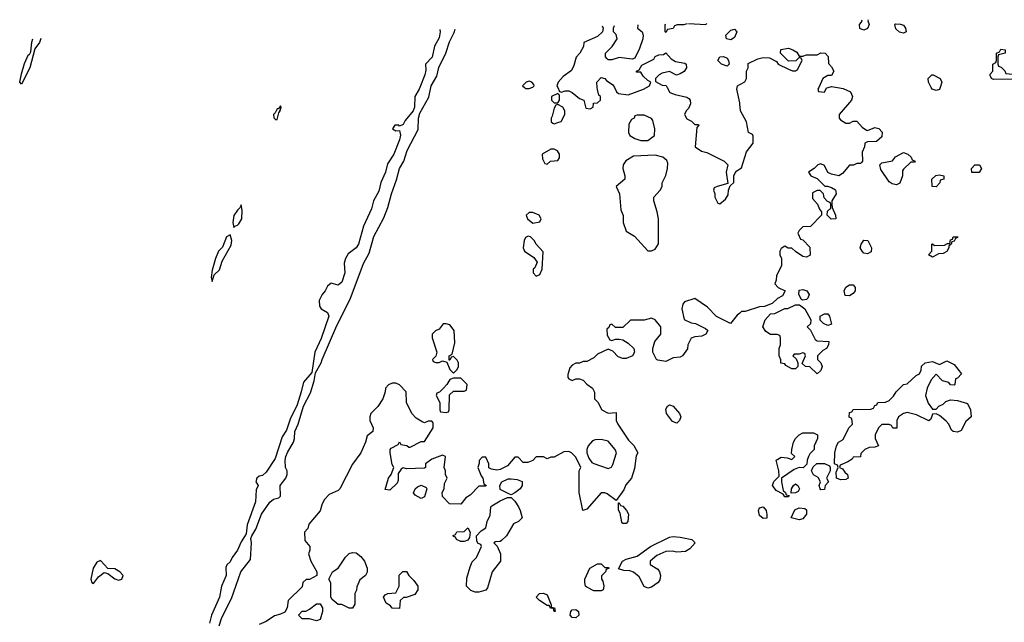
# Model space of a CAD drawing. Header units: inches. Extents: x 2701622 to 2964296, y 496201 to 720542.
# Tile 36 of 256: x 2716001 to 2721469, y 717029 to 720377. Entities that reach past the tile are written whole.
import ezdxf

# ---------------------------------------------------------------- set-up
doc = ezdxf.new("R2010")
doc.units = ezdxf.units.IN
doc.header["$MEASUREMENT"] = 0
for name, color, linetype in [('C7711', 7, 'Continuous'), ('C7712', 7, 'Continuous'), ('C7721', 7, 'Continuous'), ('C7722', 7, 'Continuous')]:
    doc.layers.add(name, color=color, linetype=linetype)

msp = doc.modelspace()

# ---------------------------------------------------------------- linework, layer by layer
at = {"layer": 'C7711', "color": 4, "elevation": 8}
for points in [[(2718223.3, 720000), (2718219.5, 719990), (2718195.5, 719950), (2718193.4, 719890), (2718186.4, 719870), (2718142.6, 719817.4), (2718130, 719794), (2718110, 719786), (2718106, 719790), (2718084.7, 719790), (2718071.3, 719770), (2718090, 719758.8), (2718110, 719762), (2718115.1, 719735.1), (2718110.3, 719709.7), (2718079.5, 719630), (2718044.1, 719575.9), (2718031.8, 719530), (2718006.9, 719473.1), (2717995, 719425), (2717966, 719370), (2717954.4, 719325.6), (2717910.4, 719230), (2717882, 719130), (2717870.2, 719109.8), (2717824.6, 719075.4), (2717810.3, 719050), (2717803.8, 719023.8), (2717806, 718970), (2717790, 718919.3), (2717770, 718902.7), (2717730, 718912.3), (2717710, 718897.2), (2717698, 718870), (2717681, 718850), (2717663.5, 718816.5), (2717665.2, 718785.2), (2717676, 718770), (2717710.4, 718750.4), (2717718.4, 718730), (2717674.6, 718605.4), (2717640.4, 718530), (2717623.4, 718416.6), (2717576.2, 718363.8), (2717564.9, 718310), (2717542.3, 718237.7), (2717502.3, 718157.7), (2717483.6, 718096.4), (2717459.5, 718060.5), (2717420, 717940), (2717370, 717862.7), (2717350, 717845.2), (2717330, 717842), (2717318, 717830), (2717312, 717810), (2717324.7, 717790), (2717314.4, 717765.6), (2717310, 717698), (2717264.4, 717570), (2717258.4, 717521.6), (2717230, 717476), (2717210.3, 717430), (2717180.7, 717390), (2717170, 717365.2), (2717150.5, 717349.5), (2717146, 717334), (2717147, 717290), (2717122, 717230), (2717110.4, 717170), (2717066.7, 717070), (2717055.4, 717024.6)], [(2717109.6, 717010), (2717123.1, 717056.9), (2717177.7, 717162.3), (2717228.2, 717310), (2717282, 717378), (2717287.6, 717470), (2717284.8, 717495.2), (2717289.3, 717510.7), (2717312.8, 717547.2), (2717343.6, 717630), (2717390, 717696.3), (2717410, 717712.7), (2717439.5, 717720.5), (2717449.4, 717730.6), (2717446.6, 717790), (2717479.3, 717830), (2717487, 717850), (2717486, 717870), (2717477.2, 717890), (2717475.6, 717930), (2717479.7, 717950), (2717487.7, 717972.3), (2717522.4, 718030), (2717527.8, 718050), (2717529.4, 718090), (2717547.3, 718130), (2717577, 718230), (2717615.2, 718304.8), (2717636.2, 718370), (2717644, 718416), (2717675.6, 718470), (2717680.7, 718490), (2717762.8, 718677.2), (2717836.4, 718823.6), (2717910, 719022.8), (2717940.9, 719079.1), (2717968.2, 719171.8), (2718023.6, 719276.4), (2718046.2, 719333.8), (2718065.4, 719410), (2718093.5, 719486.5), (2718109.8, 719550.2), (2718135.1, 719590), (2718152.3, 719650), (2718213.6, 719766.4), (2718216.2, 719830), (2718223.3, 719856.7), (2718274, 719946), (2718283.8, 720000)], [(2718804, 720000), (2718810, 719994), (2718830, 719994), (2718845, 720000)], [(2718988.8, 720000), (2718998, 719978), (2719010, 719974), (2719030, 719982), (2719050, 719982), (2719070, 719971.3), (2719110, 719938), (2719134, 719930), (2719145.4, 719885.4), (2719170, 719882), (2719186, 719890), (2719187.3, 719912.7), (2719210, 719914), (2719226, 719930), (2719226, 719950), (2719218, 719958), (2719209.2, 719989.2), (2719208.4, 720000)], [(2719303.5, 720000), (2719316, 719976), (2719326.4, 719966.4), (2719380.4, 719959.6), (2719466, 719990), (2719482, 720000)], [(2719596.8, 720000), (2719611.3, 719971.3), (2719640.7, 719960.7), (2719706.8, 719946.8), (2719718, 719938), (2719724.7, 719930), (2719726, 719910), (2719716, 719884), (2719702, 719870), (2719694, 719850), (2719705.4, 719825.4), (2719732.7, 719812.7), (2719750, 719794), (2719770, 719794), (2719772, 719790), (2719762, 719778), (2719752, 719670), (2719787.1, 719647.1), (2719818, 719638), (2719914, 719590), (2719934, 719570), (2719924.7, 719530), (2719934, 719466), (2719874, 719450), (2719858, 719442), (2719854, 719430), (2719862, 719410), (2719862, 719390), (2719878, 719358), (2719890, 719354), (2719920.4, 719379.6), (2719936.4, 719403.6), (2719938, 719430), (2719946, 719454), (2719967.3, 719472.7), (2719968, 719510), (2719974.6, 719525.4), (2719983.1, 719536.9), (2720000, 719547.6)], [(2720000, 719915.6), (2719984, 719990), (2719986, 720000)], [(2720000, 718747.1), (2719985.2, 718734.8), (2719948.7, 718688.7), (2719870, 718728), (2719820.2, 718780.2), (2719750, 718828), (2719694, 718810), (2719683.6, 718796.4), (2719678, 718770), (2719691.6, 718711.6), (2719730, 718692), (2719754, 718690), (2719810, 718662), (2719822, 718650), (2719812, 718630), (2719790, 718618), (2719750, 718615.3), (2719730, 718608), (2719711.3, 718570), (2719710.7, 718549.3), (2719682, 718510), (2719670, 718502), (2719630, 718498), (2719590, 718478), (2719544.7, 718484.7), (2719538, 718490), (2719518, 718530), (2719518, 718550), (2719528, 718590), (2719562, 718630), (2719562, 718670), (2719530, 718708.7), (2719510, 718718), (2719468.4, 718708.4), (2719392.7, 718707.3), (2719350, 718666), (2719310, 718666), (2719290, 718686), (2719278, 718682), (2719272.7, 718667.3), (2719262, 718658), (2719263.6, 718623.6), (2719278, 718598), (2719290, 718594), (2719310, 718602), (2719330, 718602), (2719350, 718598), (2719379.8, 718579.8), (2719411, 718551), (2719416, 718530), (2719404.7, 718510), (2719370, 718494), (2719350, 718494), (2719324.7, 718504.7), (2719294.6, 718534.6), (2719270, 718546), (2719210, 718518), (2719190, 718498), (2719150, 718478), (2719130, 718478), (2719110, 718468), (2719090, 718468), (2719070, 718458), (2719056.9, 718443.1), (2719045.4, 718405.4), (2719044.7, 718390), (2719050, 718382), (2719070, 718372), (2719090, 718382), (2719110, 718382), (2719130, 718374), (2719151.6, 718351.6), (2719182, 718330), (2719192.7, 718307.3), (2719194, 718270), (2719211.6, 718251.6), (2719234, 718210), (2719270, 718192), (2719314, 718194), (2719314, 718150), (2719322, 718130), (2719382, 718042), (2719410.9, 718010.9), (2719434, 717970), (2719425.4, 717954.6), (2719415.3, 717884.7), (2719398, 717830), (2719366.4, 717793.6), (2719355.3, 717764.7), (2719314, 717706), (2719263.1, 717743.1), (2719250, 717748.7), (2719230, 717748), (2719150, 717658), (2719128, 717650), (2719108.7, 717750), (2719108, 717870), (2719118, 717890), (2719090, 717946), (2719066, 717970), (2719050, 717978), (2719023.6, 717976.4), (2718970, 717946), (2718950, 717946), (2718930, 717938), (2718910, 717948), (2718870, 717948), (2718850, 717928), (2718823.6, 717916.4), (2718798, 717918), (2718770, 717946), (2718750, 717946), (2718710, 717898), (2718670, 717878), (2718650, 717875.3), (2718620.4, 717880.4), (2718607.3, 717887.3), (2718606, 717910), (2718590, 717946), (2718570, 717946), (2718552.7, 717927.3), (2718552.7, 717912.7), (2718544.7, 717890), (2718563.6, 717843.6), (2718574, 717830), (2718578, 717798), (2718592, 717790), (2718590, 717786), (2718550, 717786), (2718503.6, 717736.4), (2718479.6, 717720.4), (2718450, 717686), (2718388.4, 717688.4), (2718348.4, 717728.4), (2718348, 717750), (2718358, 717770), (2718360.4, 717799.6), (2718375.3, 717830), (2718366, 717850), (2718366, 717870), (2718358, 717890), (2718366, 717950), (2718350, 717958), (2718290, 717935.3), (2718254, 717910), (2718254, 717890), (2718250, 717886), (2718150, 717882), (2718130, 717888), (2718119.6, 717880.4), (2718103.6, 717856.4), (2718103.6, 717816.4), (2718096.9, 717803.1), (2718056, 717764), (2718030, 717768), (2718049.3, 717830), (2718064, 717850), (2718078, 717890), (2718070, 717906), (2718058, 717970), (2718058, 717990), (2718063.1, 717996.9), (2718102, 718018), (2718110, 718032), (2718118, 718018), (2718151.6, 718011.6), (2718162, 718002), (2718170, 718002), (2718230, 718034), (2718250, 718034), (2718298, 718110), (2718298, 718138), (2718290, 718146), (2718270, 718146), (2718250, 718138), (2718240.4, 718140.4), (2718203.1, 718163.1), (2718178, 718190), (2718149.2, 718250), (2718148, 718310), (2718110, 718348), (2718090, 718358), (2718070, 718358), (2718050, 718348), (2718032, 718330), (2718031.3, 718310), (2718018, 718270), (2717990, 718228), (2717951.1, 718188.9), (2717944.7, 718170), (2717944.7, 718150), (2717964.7, 718110), (2717962, 718090), (2717930, 718066), (2717922, 718030), (2717896, 717970), (2717850, 717908), (2717778.8, 717770), (2717770, 717761.2), (2717720.5, 717739.5), (2717691, 717710), (2717678, 717682), (2717670.5, 717649.5), (2717606, 717574), (2717602, 717550), (2717582, 717530), (2717583.6, 717483.6), (2717612, 717450), (2717612, 717430), (2717604.7, 717410), (2717618, 717370), (2717652, 717310), (2717651.3, 717288.7), (2717610, 717268), (2717592.7, 717267.3), (2717574, 717250), (2717570, 717226), (2717492, 717150), (2717486, 717110), (2717473.7, 717086.3), (2717450, 717074), (2717415.3, 717064.7), (2717370, 717034), (2717330, 717017.2)]]:
    msp.add_lwpolyline(points, dxfattribs=at)
for points in [[(2718990, 719966), (2718954, 719950), (2718954, 719930), (2718962, 719922), (2718970, 719914), (2718990, 719914), (2718998, 719930), (2718998, 719958)], [(2717450, 719898), (2717438, 719882), (2717430, 719882), (2717420.5, 719859.5), (2717411, 719850), (2717411.6, 719831.6), (2717422, 719822), (2717430, 719822), (2717440.7, 719859.3), (2717448, 719870), (2717446, 719874), (2717450, 719874), (2717453.2, 719890)], [(2718990, 719906), (2718978, 719902), (2718970, 719886), (2718958.8, 719841.2), (2718952, 719830), (2718952, 719810), (2718962, 719802), (2718970, 719798), (2718990, 719804.7), (2719008.4, 719811.6), (2719028, 719850), (2719028, 719870), (2719018, 719890)], [(2719470, 719846), (2719430, 719846), (2719418, 719842), (2719414, 719830), (2719398, 719822), (2719383.6, 719796.4), (2719382, 719750), (2719390, 719734), (2719416.9, 719716.9), (2719450, 719704.7), (2719490, 719704.7), (2719527.3, 719732.7), (2719528.7, 719770), (2719516.5, 719816.5), (2719510, 719828)], [(2718970, 719658), (2718950, 719658), (2718902, 719630), (2718903.6, 719603.6), (2718918, 719578), (2718930, 719574), (2718948.7, 719591.3), (2718990, 719594), (2718998, 719610), (2718998, 719630), (2718988.4, 719648.4)], [(2719530, 719624), (2719410, 719619), (2719367.1, 719592.9), (2719352, 719570), (2719351.3, 719550), (2719362, 719510), (2719362, 719490), (2719314, 719450), (2719332, 719410), (2719339.6, 719319.6), (2719351.6, 719288.4), (2719352, 719250), (2719370, 719202), (2719414.8, 719174.8), (2719490, 719092), (2719510, 719092), (2719530, 719102), (2719548.4, 719131.6), (2719548.7, 719270), (2719542, 719310), (2719522, 719370), (2719522, 719390), (2719558, 719430), (2719568.7, 719450), (2719568.7, 719470), (2719589.1, 719510.9), (2719599, 719550), (2719600.4, 719580.4), (2719594.6, 719594.6), (2719573.6, 719613.6)], [(2717230, 719348), (2717225.8, 719334.2), (2717210, 719319.3), (2717190, 719289), (2717184.2, 719250), (2717190, 719222), (2717192, 719228), (2717210, 719234.9), (2717217.4, 719242.6), (2717235.1, 719270), (2717236.6, 719316.6)], [(2718850, 719306), (2718830, 719306), (2718814, 719290), (2718822, 719270), (2718850, 719246), (2718890, 719254), (2718898, 719270), (2718886, 719290)], [(2717170, 719182), (2717148.7, 719170), (2717126.5, 719113.5), (2717104.9, 719090), (2717089.1, 719050.9), (2717070, 718986), (2717064.5, 718944.5), (2717070, 718922), (2717081.2, 718958.8), (2717110, 718986.8), (2717125.4, 719034.6), (2717175.6, 719124.4), (2717179.5, 719150)], [(2718825.4, 719174.6), (2718810, 719166), (2718802, 719150), (2718798, 719110), (2718804.7, 719090), (2718856, 719056), (2718874, 719030), (2718861, 718999), (2718852, 718990), (2718852, 718970), (2718870, 718952), (2718890, 718962), (2718902, 718990), (2718907.3, 719087.3), (2718868.9, 719128.9), (2718858, 719150), (2718838, 719170)], [(2718370, 718688), (2718352.7, 718687.3), (2718330, 718658), (2718311.1, 718648.9), (2718292, 718630), (2718291.3, 718610), (2718318, 718530), (2718311.6, 718508.4), (2718294, 718490), (2718298, 718478), (2718312.7, 718472.7), (2718330, 718472), (2718350, 718482), (2718374, 718474), (2718390, 718434), (2718410, 718414), (2718430, 718434), (2718438, 718450), (2718438, 718470), (2718430, 718486), (2718410, 718506), (2718398, 718502), (2718390, 718486), (2718386, 718486), (2718386, 718510), (2718402, 718518), (2718418, 718582), (2718414, 718650), (2718390, 718682)], [(2718450, 718386), (2718410, 718386), (2718390, 718378), (2718374, 718350), (2718352.7, 718327.3), (2718332.7, 718307.3), (2718318, 718302), (2718314, 718290), (2718334, 718250), (2718334, 718210), (2718338, 718198), (2718370, 718194), (2718382, 718198), (2718386, 718210), (2718387.3, 718292.7), (2718410, 718314), (2718470, 718314), (2718482, 718318), (2718486, 718350)], [(2719650, 718135.3), (2719625.6, 718145.6), (2719593.2, 718190), (2719590, 718214), (2719598, 718230), (2719610, 718238), (2719630.7, 718230.7), (2719664.7, 718190), (2719672, 718170), (2719664.7, 718150)], [(2719230, 718044), (2719196.9, 718043.1), (2719182, 718038), (2719158, 718010), (2719151, 717990), (2719151.3, 717970), (2719162, 717942), (2719178, 717918), (2719190, 717911.3), (2719270, 717884.7), (2719288.4, 717891.6), (2719294.6, 717905.4), (2719315.3, 717970), (2719308.7, 717990), (2719270, 718035.3)], [(2718730, 717738), (2718720.4, 717740.4), (2718670, 717768), (2718668, 717790), (2718678, 717810), (2718714, 717826), (2718730, 717826.8), (2718763.5, 717823.5), (2718790.8, 717810.8), (2718791, 717790), (2718781, 717770), (2718750, 717748)], [(2718230, 717718), (2718196.4, 717736.4), (2718188.4, 717748.4), (2718198, 717770), (2718210, 717782), (2718230, 717792), (2718258, 717778), (2718262, 717770), (2718250, 717726)], [(2718530, 717197.2), (2718506.3, 717206.3), (2718482, 717230), (2718484.7, 717275.3), (2718502, 717338), (2718514.6, 717365.4), (2718538, 717390), (2718566, 717450), (2718562, 717462), (2718547.3, 717467.3), (2718540.4, 717480.4), (2718538, 717510), (2718563.1, 717536.9), (2718590, 717554), (2718598, 717590), (2718614.6, 717625.4), (2718618, 717670), (2718623.1, 717676.9), (2718670, 717704.7), (2718710, 717722), (2718730, 717722), (2718750, 717702), (2718770.5, 717670.5), (2718780.7, 717650), (2718790.9, 717609.1), (2718772, 717590), (2718742.8, 717577.2), (2718704.7, 717510), (2718676.9, 717483.1), (2718670, 717478), (2718643.6, 717476.4), (2718634, 717470), (2718652, 717452), (2718672, 717410), (2718672, 717370), (2718624.7, 717310), (2718598.8, 717221.2), (2718590, 717208.7), (2718550, 717197.2)], [(2719350, 717578), (2719345.6, 717585.6), (2719336.4, 717636.4), (2719327.3, 717652.7), (2719326, 717694), (2719330, 717694), (2719338, 717678), (2719350, 717674), (2719371.1, 717651.1), (2719382, 717630), (2719378, 717590), (2719370, 717578)], [(2718450, 717478), (2718426, 717490), (2718422, 717502), (2718410, 717506), (2718408.4, 717511.6), (2718422, 717518), (2718428.4, 717531.6), (2718470, 717534), (2718490, 717554), (2718502, 717530), (2718499.6, 717500.4), (2718490, 717486), (2718470, 717478)], [(2719650, 717419), (2719624.7, 717424.7), (2719590, 717422.7), (2719539.9, 717400.1), (2719502, 717370), (2719502, 717350), (2719544.5, 717324.5), (2719554.8, 717310), (2719560.7, 717290), (2719555.5, 717264.5), (2719546, 717250), (2719510, 717224), (2719490, 717219), (2719470, 717228.7), (2719442, 717282), (2719410, 717308.7), (2719390, 717315.3), (2719356.4, 717316.4), (2719327.3, 717327.3), (2719348, 717370), (2719370, 717381), (2719430, 717396), (2719504, 717450), (2719610, 717502.8), (2719630, 717506.8), (2719670, 717502.8), (2719734, 717490), (2719752, 717470), (2719722, 717438), (2719698, 717422)], [(2717830, 717108), (2717790, 717128), (2717770, 717128), (2717736.4, 717156.4), (2717728, 717170), (2717728.4, 717248.4), (2717718, 717270), (2717738, 717310), (2717769.1, 717330.9), (2717810, 717392), (2717830, 717412), (2717850, 717418), (2717870, 717416), (2717895.9, 717395.9), (2717916, 717370), (2717931.3, 717330), (2717931.1, 717308.9), (2717922, 717290), (2717890, 717266), (2717872.7, 717227.3), (2717871.6, 717208.4), (2717862, 717190), (2717862, 717130), (2717850, 717108)], [(2716450, 717373.2), (2716430, 717362.9), (2716408.2, 717330), (2716396.3, 717270), (2716401, 717250), (2716410, 717244.9), (2716438.7, 717281.3), (2716470, 717306.8), (2716490, 717301), (2716530, 717270.7), (2716550, 717263), (2716568.7, 717270), (2716575.1, 717290), (2716557.2, 717310), (2716530, 717326.6), (2716490, 717328)], [(2718110, 717106), (2718070, 717108), (2718060.4, 717120.4), (2718036.4, 717136.4), (2718022, 717170), (2718030, 717182), (2718046, 717190), (2718090, 717194), (2718108.7, 717230), (2718109.3, 717290.7), (2718129.1, 717310.9), (2718150, 717311.3), (2718162, 717290), (2718190, 717262), (2718212, 717230), (2718212, 717210), (2718195.3, 717184.7), (2718148, 717168), (2718132, 717168), (2718114, 717150)], [(2719250, 717334), (2719270, 717334), (2719274, 717330), (2719258, 717322), (2719254, 717310), (2719232.7, 717287.3), (2719232, 717270), (2719238.8, 717258.8), (2719244.7, 717230), (2719242, 717210), (2719230, 717204), (2719190, 717205.2), (2719150, 717224), (2719144, 717230), (2719139, 717250), (2719139, 717270), (2719168, 717330), (2719210, 717354), (2719230, 717354)], [(2718970, 717088.7), (2718966, 717106), (2718950, 717108), (2718942, 717122), (2718930, 717122), (2718888.7, 717150), (2718868.7, 717170), (2718888, 717190), (2718910, 717191.3), (2718930, 717182), (2718952.7, 717127.3), (2718952.7, 717112.7), (2718972, 717110), (2718974, 717090)], [(2717650, 717038), (2717610, 717049.2), (2717569.3, 717049.3), (2717548.7, 717070), (2717569.1, 717090.9), (2717590, 717092), (2717610, 717102), (2717650, 717131.3), (2717670, 717132), (2717682, 717110), (2717682, 717090), (2717670, 717046)], [(2719090, 717054), (2719070, 717055.3), (2719059, 717070), (2719062, 717090), (2719070, 717098), (2719090, 717101), (2719104.7, 717090), (2719106, 717070)]]:
    msp.add_lwpolyline(points, close=True, dxfattribs=at)
at = {"layer": 'C7712', "color": 4}
for points, elevation in [([(2718335, 720322), (2718335.3, 720310), (2718330, 720275.3), (2718305.5, 720230), (2718291.6, 720168.4), (2718254.8, 720130), (2718255.8, 720095.8), (2718250.3, 720069.7), (2718223.3, 720000)], 8), ([(2718283.8, 720000), (2718285.6, 720010), (2718317.2, 720062.8), (2718328.4, 720111.6), (2718368, 720190), (2718387.2, 720252.8), (2718414.7, 720305.3), (2718419.2, 720324)], 8), ([(2719235.7, 720342.7), (2719242, 720330), (2719238, 720310), (2719210, 720284), (2719134, 720250), (2719131.6, 720228.4), (2719112, 720190), (2719090.9, 720169.1), (2719078.8, 720121.2), (2719065.4, 720094.6), (2719019.8, 720060.2), (2718992, 720030), (2718984.7, 720010), (2718988.8, 720000)], 8), ([(2719434.6, 720347.2), (2719432, 720330), (2719458, 720310), (2719462.8, 720290), (2719461, 720270), (2719442.8, 720217.2), (2719418, 720162), (2719402, 720158), (2719330, 720167), (2719290, 720152.7), (2719270, 720154), (2719260.9, 720160.9), (2719254, 720170), (2719254, 720190), (2719291.9, 720228.1), (2719319, 720270), (2719313.6, 720293.6), (2719298, 720310), (2719298, 720330), (2719303.7, 720344.2)], 8), ([(2719708.1, 720353.5), (2719688.4, 720348.4), (2719652.7, 720347.3), (2719638, 720342), (2719630, 720328), (2719598, 720322), (2719590, 720306), (2719586, 720310), (2719586, 720350), (2719589.5, 720350.8)], 8), ([(2719814.8, 720355.9), (2719811.3, 720348.7), (2719716, 720353.7)], 8), ([(2716010, 720019.3), (2716000.9, 720030), (2716010, 720076), (2716027.6, 720132.4), (2716050, 720182.8), (2716056, 720184), (2716062, 720198), (2716068.3, 720251.7), (2716074.6, 720270.2)], 4), ([(2716119, 720271.2), (2716110, 720249.4), (2716084.9, 720215.1), (2716057.8, 720110), (2716010, 720019.3)], 4), ([(2719482, 720000), (2719498, 720010), (2719506, 720030), (2719490, 720038), (2719463.1, 720063.1), (2719450, 720086), (2719426, 720086), (2719426, 720090), (2719442, 720098), (2719456.4, 720123.6), (2719522, 720158), (2719530, 720172), (2719550, 720182), (2719576.4, 720183.6), (2719590, 720192), (2719619.6, 720159.6), (2719643.6, 720143.6), (2719695.3, 720135.3), (2719702, 720130), (2719704.7, 720110), (2719690.6, 720089.4), (2719670, 720075.3), (2719649, 720069), (2719610, 720088), (2719570, 720079), (2719552, 720070), (2719532, 720050), (2719532.7, 720032.7), (2719570, 720012), (2719591.1, 720011.1), (2719596.8, 720000)], 8), ([(2718845, 720000), (2718850, 720002), (2718858, 720010), (2718856.4, 720016.4), (2718846, 720030), (2718830, 720035.3), (2718814, 720030), (2718794, 720010), (2718804, 720000)], 8), ([(2719208.4, 720000), (2719206, 720030), (2719230, 720054.8), (2719250, 720050.8), (2719259.1, 720039.1), (2719295.5, 720015.5), (2719303.5, 720000)], 8), ([(2719986, 720000), (2719988, 720010), (2720000, 720016.4)], 8)]:
    msp.add_lwpolyline(points, dxfattribs=dict(at, elevation=elevation))
at = {"layer": 'C7712', "color": 4, "elevation": 8}
for points in [[(2719950, 720264), (2719926, 720270), (2719922, 720290), (2719950, 720318), (2719970, 720324.7), (2719984.7, 720310), (2719970, 720278)], [(2719930, 720118), (2719898, 720130), (2719878, 720150), (2719889.1, 720170.9), (2719910, 720171.3), (2719930, 720162), (2719938, 720150), (2719942, 720130)]]:
    msp.add_lwpolyline(points, close=True, dxfattribs=at)
at = {"layer": 'C7721', "color": 4, "elevation": 8}
for points in [[(2720542, 720000), (2720575.2, 719995.2), (2720615.5, 719975.5), (2720626.8, 719950), (2720621, 719930), (2720552, 719850), (2720552, 719830), (2720559.6, 719819.6), (2720590, 719802), (2720610, 719802), (2720630, 719812), (2720650, 719812), (2720679.6, 719779.6), (2720703.6, 719763.6), (2720710, 719762), (2720750, 719778), (2720771.6, 719771.6), (2720791.6, 719751.6), (2720790, 719726), (2720759.6, 719700.4), (2720710, 719698), (2720694, 719690), (2720692, 719670), (2720679.6, 719640.4), (2720682, 719590), (2720676.9, 719583.1), (2720670, 719578), (2720650, 719578), (2720631.1, 719568.9), (2720610, 719568), (2720570, 719522), (2720550, 719508.7), (2720510, 719518), (2720488.4, 719528.4), (2720470, 719566), (2720450, 719575.3), (2720434, 719570), (2720414, 719550), (2720382, 719530), (2720394, 719510), (2720430, 719494), (2720472, 719452), (2720488, 719452), (2720510, 719444.7), (2720530.9, 719430.9), (2720536, 719410), (2720512, 719370), (2720512, 719350), (2720512.7, 719332.7), (2720532, 719290), (2720534, 719270), (2720508, 719268), (2720486, 719290), (2720487.3, 719312.7), (2720506, 719330), (2720506, 719350), (2720502, 719362), (2720487.3, 719367.3), (2720468, 719388), (2720466, 719410), (2720447.3, 719427.3), (2720430, 719428), (2720404.7, 719415.3), (2720403.6, 719383.6), (2720432.7, 719352.7), (2720443.6, 719323.6), (2720454, 719310), (2720454, 719290), (2720392.7, 719227.3), (2720350, 719226), (2720330, 719206), (2720322, 719190), (2720338, 719158), (2720350, 719154), (2720390, 719114), (2720392, 719068), (2720370, 719058), (2720350, 719062), (2720308.9, 719088.9), (2720290, 719108), (2720268.4, 719108.4), (2720250, 719118), (2720230, 719106), (2720222, 719090), (2720222, 719070), (2720232, 719050), (2720232, 719010), (2720203.6, 718956.4), (2720202, 718930), (2720194, 718910), (2720214, 718890), (2720252, 718870), (2720236.9, 718843.1), (2720210, 718828), (2720179.8, 718800.2), (2720136.9, 718783.1), (2720110, 718782), (2720030, 718755.3), (2720010, 718755.3), (2720000, 718747.1)], [(2720438.7, 720000), (2720434, 719990), (2720438, 719978), (2720470, 719974), (2720482, 719998), (2720490.4, 720000)], [(2721113.2, 720000), (2721110, 719989), (2721090, 719984), (2721068, 719990), (2721063, 720000)], [(2720000, 719547.6), (2720010, 719554), (2720038, 719642), (2720075.3, 719690), (2720075.3, 719730), (2720070, 719738), (2720048, 719750), (2720038, 719810), (2720004, 719870), (2720001.2, 719910), (2720000, 719915.6)]]:
    msp.add_lwpolyline(points, dxfattribs=at)
for points in [[(2720870, 719459), (2720845.6, 719465.6), (2720830, 719475.3), (2720784, 719544), (2720778, 719570), (2720790, 719582), (2720848, 719592), (2720864.7, 719615.3), (2720910, 719638), (2720934, 719630), (2720952.7, 719612.7), (2720958, 719598), (2720974, 719590), (2720970, 719586), (2720950, 719586), (2720910, 719546), (2720903.6, 719536.4), (2720904.7, 719510), (2720890, 719468)], [(2721288.7, 719528.7), (2721288, 719550), (2721306, 719570), (2721331.3, 719570), (2721342, 719550), (2721330, 719528.7)], [(2721090, 719448), (2721068.7, 719450), (2721066, 719490), (2721088.4, 719511.6), (2721110, 719514), (2721134, 719510), (2721134, 719490), (2721114, 719486), (2721112, 719470)], [(2721070, 719058), (2721048, 719070), (2721066, 719090), (2721066, 719130), (2721070, 719132), (2721082, 719122), (2721136.4, 719123.6), (2721154, 719134), (2721166, 719134), (2721170, 719154), (2721182, 719158), (2721186, 719170), (2721211.3, 719171.3), (2721210, 719166), (2721198, 719162), (2721190, 719146), (2721178, 719142), (2721174, 719130), (2721162, 719118), (2721162, 719110), (2721150, 719088.7), (2721130, 719078), (2721103.6, 719076.4), (2721090, 719068)], [(2720710, 719075.3), (2720690, 719079), (2720679, 719090), (2720669.2, 719110), (2720674, 719130), (2720690, 719151.3), (2720710.9, 719150.9), (2720731.3, 719110), (2720730, 719088)], [(2720610, 718842), (2720585.2, 718845.2), (2720579, 718870), (2720589.5, 718890.5), (2720610, 718904.7), (2720630, 718904.7), (2720641, 718890), (2720641, 718870), (2720630, 718855.3)], [(2720350, 718818), (2720343.1, 718823.1), (2720328, 718850), (2720330, 718874), (2720350, 718878), (2720372, 718870), (2720384.7, 718850), (2720378, 718830), (2720370, 718822)], [(2720430, 718408.7), (2720390, 718448), (2720366, 718450), (2720347.3, 718467.3), (2720366, 718510), (2720362, 718522), (2720350, 718526), (2720330, 718518), (2720302, 718518), (2720294, 718510), (2720312.7, 718492.7), (2720322, 718470), (2720322, 718450), (2720310, 718438), (2720290, 718438), (2720256.4, 718456.4), (2720250, 718466), (2720228.9, 718468.9), (2720227.3, 718487.3), (2720218, 718510), (2720218, 718550), (2720226, 718570), (2720226, 718610), (2720222, 718622), (2720207.3, 718627.3), (2720170, 718628.7), (2720145.6, 718645.6), (2720129, 718670), (2720142, 718710), (2720170, 718742), (2720194.6, 718745.4), (2720250, 718772), (2720267.3, 718772.7), (2720310, 718792), (2720332, 718792), (2720362, 718770), (2720394, 718710), (2720392.7, 718687.3), (2720374, 718670), (2720392.7, 718652.7), (2720419.6, 718599.6), (2720430, 718592), (2720494, 718590), (2720492, 718570), (2720482, 718550), (2720461, 718539), (2720432, 718510), (2720432, 718490), (2720450.9, 718470.9), (2720458, 718450), (2720450, 718428)], [(2720490, 718678), (2720466, 718690), (2720447.3, 718707.3), (2720446, 718730), (2720470, 718742), (2720490, 718742), (2720498, 718730), (2720510, 718686)], [(2721190, 718346), (2721170, 718348), (2721162, 718362), (2721126, 718370), (2721090, 718408), (2721063.5, 718376.5), (2721041, 718330), (2721031.3, 718290), (2721047.1, 718247.1), (2721070, 718214), (2721090, 718214), (2721106, 718230), (2721130, 718242), (2721144.7, 718255.3), (2721170, 718264.7), (2721210, 718261), (2721264.7, 718244.7), (2721281, 718210), (2721284.7, 718170), (2721254.8, 718145.2), (2721230, 718095.3), (2721210, 718086), (2721186, 718090), (2721176.4, 718096.4), (2721162, 718130), (2721146.3, 718146.3), (2721110, 718178), (2721090, 718188), (2721070, 718186), (2721062, 718158), (2721050, 718148), (2720982, 718182), (2720930, 718194), (2720910, 718188.7), (2720882, 718170), (2720872, 718150), (2720871.6, 718108.4), (2720850, 718108.7), (2720842, 718122), (2720830, 718128.7), (2720790, 718128.7), (2720771.3, 718110), (2720751.3, 718070), (2720751.3, 718050), (2720771, 718009), (2720750, 718002), (2720719.6, 718000.4), (2720694, 717990), (2720672, 717968), (2720670, 717948), (2720630, 717946), (2720623.6, 717936.4), (2720599.8, 717920.2), (2720558, 717902), (2720554, 717890), (2720570, 717882), (2720582.8, 717862.8), (2720598, 717850), (2720602, 717830), (2720590, 717822), (2720560.2, 717820.2), (2720538, 717830), (2720536.4, 717863.6), (2720546, 717890), (2720542, 717902), (2720526, 717910), (2720528, 717970), (2720538, 718010), (2720548, 718030), (2720574.6, 718045.4), (2720606, 718110), (2720626, 718130), (2720622, 718162), (2720608.4, 718168.4), (2720610, 718194), (2720622, 718198), (2720630, 718212), (2720727.3, 718212.7), (2720742, 718218), (2720750, 718234), (2720762, 718238), (2720766, 718250), (2720810, 718252), (2720830, 718262), (2720853.6, 718286.4), (2720868, 718310), (2720908.9, 718351.1), (2720930, 718354), (2720979, 718401), (2720998, 718410), (2721008, 718430), (2721008.7, 718451.3), (2721029, 718471), (2721070, 718478), (2721110, 718462), (2721150, 718482), (2721190, 718462), (2721232, 718410), (2721210, 718386), (2721198, 718382), (2721194, 718350)], [(2720352, 717888), (2720330, 717888.7), (2720302, 717878), (2720232, 717830), (2720231.3, 717810), (2720242, 717762), (2720254, 717750), (2720258, 717738), (2720274, 717734), (2720270, 717726), (2720250, 717726), (2720242, 717742), (2720202, 717762), (2720182, 717790), (2720190, 717812), (2720218, 717842), (2720217.2, 717870), (2720202, 717930), (2720230, 717946), (2720263.6, 717943.6), (2720290, 717934), (2720306, 717950), (2720288, 717968), (2720288.4, 717988.4), (2720299, 718030), (2720310, 718051.3), (2720330, 718071.3), (2720350, 718082), (2720410, 718082), (2720432, 718070), (2720432, 718050), (2720414, 718010), (2720414, 717990), (2720390, 717966), (2720382, 717950), (2720374, 717930), (2720372.7, 717907.3)], [(2720450, 717766), (2720446, 717770), (2720442, 717790), (2720448, 717810), (2720434.6, 717834.6), (2720410, 717848), (2720398, 717870), (2720407.3, 717892.7), (2720428.4, 717911.6), (2720470, 717911.3), (2720498, 717898), (2720502, 717890), (2720502, 717870), (2720482, 717830), (2720492, 717810), (2720474, 717790), (2720470, 717768)], [(2720286, 717746), (2720288, 717770), (2720298, 717790), (2720310, 717798), (2720322, 717790), (2720331.3, 717770), (2720323.6, 717756.4), (2720310, 717748)], [(2720130, 717605.2), (2720110, 717622), (2720103.7, 717650), (2720110, 717664.7), (2720130, 717670.8), (2720146, 717650), (2720151.1, 717628.9), (2720150, 717608)], [(2720330, 717599), (2720286, 717610), (2720306, 717654), (2720330, 717666), (2720362, 717662), (2720370, 717654), (2720370.7, 717629.3), (2720350, 717604)]]:
    msp.add_lwpolyline(points, close=True, dxfattribs=at)
at = {"layer": 'C7722', "color": 4, "elevation": 8}
for points in [[(2720690, 720318), (2720667.3, 720327.3), (2720666, 720350), (2720676.4, 720363.6), (2720679.4, 720375.8)], [(2720712.7, 720376.5), (2720712, 720370), (2720718, 720350), (2720710, 720328), (2720690, 720318)], [(2720000, 720016.4), (2720028.4, 720031.6), (2720038, 720050), (2720038, 720090), (2720046, 720110), (2720047.3, 720132.7), (2720101.2, 720158.8), (2720130, 720166), (2720164.7, 720164.7), (2720203.6, 720143.6), (2720214, 720130), (2720270, 720102), (2720292.7, 720092.7), (2720310, 720092), (2720320.4, 720099.6), (2720346, 720150), (2720342, 720162), (2720330, 720166), (2720312, 720148), (2720270, 720146), (2720226, 720190), (2720228.4, 720211.6), (2720270, 720218), (2720294, 720210), (2720316.9, 720196.9), (2720330, 720174), (2720350, 720174), (2720370, 720182), (2720430, 720182), (2720450, 720192), (2720474, 720190), (2720491.6, 720171.6), (2720492.7, 720132.7), (2720510, 720114), (2720522, 720090), (2720510, 720066), (2720490, 720066), (2720462, 720050), (2720438.7, 720000)], [(2721063, 720000), (2721048, 720030), (2721046, 720050), (2721066, 720070), (2721074, 720070), (2721114, 720050), (2721122, 720030), (2721113.2, 720000)], [(2720490.4, 720000), (2720510, 720004.7), (2720542, 720000)]]:
    msp.add_lwpolyline(points, dxfattribs=at)
for points in [[(2720910, 720301.2), (2720886.6, 720306.6), (2720866.3, 720326.3), (2720862, 720350), (2720865.6, 720354.4), (2720892.5, 720352.5), (2720910, 720346), (2720920.7, 720330), (2720924.7, 720310)], [(2721410, 720044), (2721398, 720050), (2721390, 720066), (2721390, 720074), (2721406, 720090), (2721406, 720130), (2721422, 720138), (2721426, 720150), (2721426, 720190), (2721442, 720198), (2721450, 720212), (2721474, 720210), (2721474, 720190), (2721438, 720182), (2721434, 720170), (2721434, 720130), (2721438, 720118), (2721452.7, 720112.7), (2721472.7, 720092.7), (2721478, 720078), (2721532.7, 720072.7), (2721534, 720050), (2721530, 720046)]]:
    msp.add_lwpolyline(points, close=True, dxfattribs=at)

doc.saveas('drawing.dxf')
